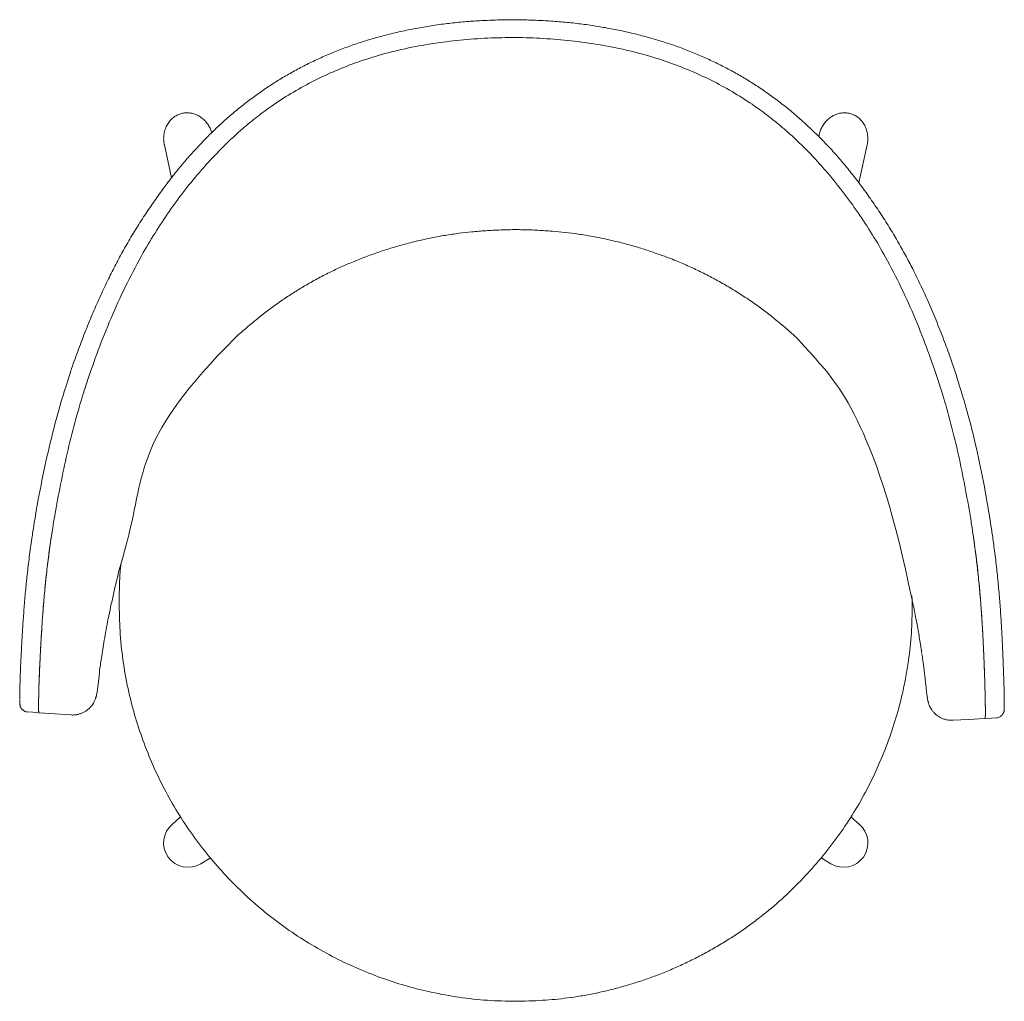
# Model space of a CAD drawing. Header units: millimetres. Extents: x 0 to 305, y -482 to -40.
# Tile 3 of 3: x 243 to 305, y -364 to -304. Entities that reach past the tile are written whole.
import ezdxf

# ---------------------------------------------------------------- set-up
doc = ezdxf.new("R2010")
doc.units = ezdxf.units.MM

# ---------------------------------------------------------------- blocks, each defined once
blk = doc.blocks.new('EV001 - Top View')
at = {"color": 0, "linetype": 'Continuous', "lineweight": 20}
for p, q in [((123.557, 111.043), (123.501, 110.84)), ((82.91, 110.313), (83.356, 108.28)), ((125.994, 107.965), (126.509, 110.313)), ((77.108, 96.269), (77.105, 96.276)), ((132.069, 95.943), (132.049, 96.002)), ((131.018, 95.367), (130.978, 95.502)), ((75.968, 86.458), (75.968, 86.458)), ((133.083, 86.115), (133.083, 86.115)), ((129.071, 83.09), (129.302, 82.082)), ((80.109, 82.121), (80.109, 81.835)), ((80.109, 82.024), (80.109, 82.024)), ((80.109, 82.024), (80.109, 81.737)), ((129.27, 82.341), (129.304, 82.076)), ((129.302, 82.082), (129.304, 82.076)), ((129.308, 82.045), (129.31, 82.038)), ((129.31, 81.835), (129.31, 82.039)), ((129.31, 82.024), (129.31, 81.737)), ((78.849, 77.234), (78.861, 77.293)), ((78.849, 77.229), (78.86, 77.285)), ((78.853, 77.225), (78.854, 77.233)), ((78.86, 77.285), (78.861, 77.293)), ((130.128, 76.987), (130.129, 76.977)), ((130.128, 76.987), (130.137, 76.935)), ((130.129, 76.977), (130.137, 76.932)), ((130.133, 76.934), (130.134, 76.924)), ((73.936, 75.909), (73.936, 75.908)), ((135.016, 75.547), (135.016, 75.547)), ((77.113, 74.953), (77.112, 74.956)), ((131.836, 74.627), (131.836, 74.625)), ((83.92, 68.615), (83.407, 68.179)), ((126.012, 68.179), (125.499, 68.615)), ((85.167, 65.716), (85.767, 66.073)), ((123.652, 66.073), (124.252, 65.716)), ((104.71, 57.177), (104.71, 57.176))]:
    blk.add_line(p, q, dxfattribs=at)
at = {"color": 0, "linetype": 'Continuous', "lineweight": 20, "flags": 128}
for points in [[(74.413, 75.131), (74.741, 75.109), (75.069, 75.086)], [(75.154, 75.081), (76.138, 75.013), (77.123, 74.946)], [(131.825, 74.617), (132.81, 74.673), (133.796, 74.729)], [(133.88, 74.733), (134.208, 74.752), (134.537, 74.77)]]:
    blk.add_lwpolyline(points, dxfattribs=at)
at = {"color": 0, "linetype": 'Continuous', "lineweight": 20}
for centre, major_axis in [((84.393, 67.023), (1.248, 0.892)), ((125.026, 67.023), (-1.248, 0.892))]:
    blk.add_ellipse(centre, major_axis=major_axis, ratio=0.990408, start_param=1.655863, end_param=4.627323, dxfattribs=at)
for points, knots in [([(104.71, 118.088), (104.708, 118.088), (104.333, 118.087), (103.624, 118.073), (102.609, 118.037), (101.643, 117.973), (100.685, 117.88), (99.715, 117.755), (98.752, 117.598), (97.806, 117.412), (96.873, 117.196), (95.966, 116.955), (95.092, 116.687), (94.25, 116.396), (93.431, 116.08), (92.628, 115.736), (91.843, 115.365), (91.078, 114.97), (90.339, 114.552), (89.624, 114.11), (88.925, 113.642), (88.237, 113.144), (87.563, 112.618), (86.906, 112.066), (86.263, 111.486), (85.63, 110.874), (85.007, 110.23), (84.396, 109.554), (83.8, 108.851), (83.222, 108.119), (82.65, 107.346), (82.061, 106.512), (81.472, 105.625), (80.903, 104.711), (80.379, 103.807), (79.897, 102.906), (79.425, 101.969), (78.956, 100.977), (78.487, 99.914), (78.028, 98.801), (77.582, 97.64), (77.274, 96.791), (77.116, 96.331), (77.096, 96.273)], [0, 0, 0, 0, 0.000188, 0.029412, 0.055618, 0.079884, 0.105331, 0.131132, 0.156616, 0.18184, 0.206863, 0.231739, 0.255501, 0.278668, 0.301675, 0.324543, 0.347291, 0.369952, 0.392239, 0.414062, 0.436149, 0.458454, 0.480931, 0.503527, 0.526165, 0.54923, 0.572952, 0.596938, 0.621214, 0.645805, 0.670654, 0.697353, 0.726593, 0.754992, 0.782576, 0.809368, 0.836003, 0.86575, 0.89641, 0.928206, 0.961369, 0.995162, 1, 1, 1, 1]), ([(132.049, 96.002), (131.941, 96.321), (131.704, 97.025), (131.304, 98.122), (130.848, 99.291), (130.362, 100.447), (129.859, 101.558), (129.372, 102.56), (128.888, 103.488), (128.401, 104.356), (127.873, 105.233), (127.31, 106.111), (126.731, 106.959), (126.161, 107.754), (125.593, 108.498), (125.007, 109.214), (124.391, 109.918), (123.758, 110.592), (123.109, 111.237), (122.449, 111.849), (121.778, 112.425), (121.099, 112.967), (120.408, 113.478), (119.703, 113.959), (118.987, 114.411), (118.263, 114.83), (117.523, 115.222), (116.761, 115.592), (115.974, 115.941), (115.166, 116.265), (114.341, 116.561), (113.501, 116.831), (112.644, 117.073), (111.761, 117.293), (110.852, 117.489), (109.918, 117.659), (108.97, 117.801), (108.007, 117.914), (107.034, 117.997), (106.03, 118.051), (105.255, 118.078), (104.807, 118.085), (104.71, 118.087)], [0, 0, 0, 0, 0.0267975, 0.0590983, 0.0928885, 0.1265792, 0.1587804, 0.1897479, 0.2150683, 0.2418741, 0.2687101, 0.2962732, 0.3245974, 0.3501222, 0.3737547, 0.3987252, 0.4233803, 0.4477373, 0.4718228, 0.495673, 0.5188935, 0.5416215, 0.5642402, 0.5866961, 0.6089396, 0.6309267, 0.6526076, 0.6749188, 0.6976089, 0.7204285, 0.7433984, 0.7665378, 0.7898203, 0.8134131, 0.8380834, 0.8629315, 0.888016, 0.9133914, 0.9391298, 0.9647337, 0.9924306, 1, 1, 1, 1]), ([(104.703, 116.988), (104.128, 116.979), (102.977, 116.96), (101.254, 116.832), (99.54, 116.619), (97.843, 116.305), (96.25, 115.905), (94.765, 115.423), (93.388, 114.876), (92.048, 114.241), (90.756, 113.52), (89.594, 112.764), (88.558, 111.991), (87.527, 111.131), (86.447, 110.115), (85.337, 108.93), (84.299, 107.68), (83.329, 106.375), (82.429, 105.026), (81.505, 103.49), (80.583, 101.755), (79.691, 99.814), (78.887, 97.834), (78.416, 96.49), (78.18, 95.819)], [0, 0, 0, 0, 0.046678, 0.093474, 0.140271, 0.18699, 0.233602, 0.27368, 0.313894, 0.354144, 0.39434, 0.434403, 0.467127, 0.499852, 0.544019, 0.588304, 0.632688, 0.677117, 0.721504, 0.765741, 0.824243, 0.882822, 0.941442, 1, 1, 1, 1]), ([(130.978, 95.502), (130.751, 96.176), (130.295, 97.525), (129.515, 99.514), (128.644, 101.467), (127.743, 103.213), (126.836, 104.759), (125.952, 106.119), (124.998, 107.435), (123.974, 108.698), (122.878, 109.896), (121.81, 110.925), (120.789, 111.797), (119.762, 112.583), (118.609, 113.353), (117.325, 114.089), (115.993, 114.74), (114.622, 115.304), (113.143, 115.803), (111.555, 116.223), (109.862, 116.557), (108.15, 116.79), (106.428, 116.94), (105.278, 116.972), (104.703, 116.988)], [0, 0, 0, 0, 0.0585589, 0.117179, 0.1757583, 0.2342616, 0.2784975, 0.3228849, 0.3673129, 0.4116963, 0.4559808, 0.500148, 0.5328732, 0.5655965, 0.6056571, 0.6458497, 0.6860966, 0.7263074, 0.7663833, 0.8129981, 0.8597197, 0.9065195, 0.9533195, 1, 1, 1, 1]), ([(82.915, 110.314), (82.908, 110.338), (82.874, 110.462), (82.861, 110.696), (82.881, 111.011), (82.96, 111.311), (83.09, 111.591), (83.259, 111.827), (83.465, 112.022), (83.685, 112.162), (83.921, 112.258), (84.155, 112.307), (84.392, 112.315), (84.624, 112.284), (84.85, 112.215), (85.06, 112.115), (85.185, 112.025), (85.245, 111.982)], [0, 0, 0, 0, 0.01937, 0.101615, 0.183323, 0.267641, 0.345233, 0.425593, 0.495364, 0.567621, 0.63051, 0.695401, 0.755437, 0.817141, 0.87864, 0.941708, 1, 1, 1, 1]), ([(85.245, 111.982), (85.319, 111.918), (85.468, 111.788), (85.644, 111.55), (85.775, 111.311), (85.825, 111.148), (85.847, 111.077)], [0, 0, 0, 0, 0.264015, 0.53594, 0.799805, 1, 1, 1, 1]), ([(124.174, 111.982), (124.1, 111.918), (123.951, 111.788), (123.775, 111.55), (123.638, 111.3), (123.585, 111.124), (123.56, 111.042)], [0, 0, 0, 0, 0.255382, 0.518416, 0.773652, 1, 1, 1, 1]), ([(126.504, 110.314), (126.511, 110.338), (126.545, 110.462), (126.558, 110.696), (126.537, 111.011), (126.459, 111.311), (126.329, 111.591), (126.16, 111.827), (125.954, 112.022), (125.734, 112.162), (125.498, 112.258), (125.264, 112.307), (125.026, 112.315), (124.795, 112.284), (124.569, 112.215), (124.358, 112.115), (124.234, 112.025), (124.174, 111.982)], [0, 0, 0, 0, 0.01937, 0.101615, 0.183323, 0.267641, 0.345233, 0.425593, 0.495364, 0.567621, 0.63051, 0.695401, 0.755437, 0.817141, 0.87864, 0.941708, 1, 1, 1, 1]), ([(104.709, 105.064), (104.4, 105.058), (103.778, 105.045), (102.869, 104.999), (102.002, 104.93), (101.165, 104.835), (100.337, 104.71), (99.478, 104.552), (98.607, 104.361), (97.754, 104.143), (96.924, 103.903), (96.123, 103.637), (95.554, 103.433), (95.257, 103.32), (95.228, 103.309)], [0, 0, 0, 0, 0.0955901, 0.192565, 0.2815342, 0.3647232, 0.4531658, 0.540632, 0.6347588, 0.7289888, 0.813006, 0.9018408, 0.9902225, 1, 1, 1, 1]), ([(114.19, 103.307), (114.015, 103.373), (113.576, 103.539), (112.874, 103.781), (112.072, 104.029), (111.24, 104.255), (110.37, 104.462), (109.474, 104.642), (108.611, 104.785), (107.773, 104.893), (106.943, 104.971), (106.058, 105.026), (105.307, 105.056), (104.849, 105.061), (104.71, 105.063)], [0, 0, 0, 0, 0.057939, 0.145259, 0.229694, 0.317669, 0.411911, 0.506179, 0.600435, 0.682448, 0.767612, 0.858372, 0.956801, 1, 1, 1, 1]), ([(95.228, 103.31), (94.963, 103.204), (94.45, 103), (93.696, 102.666), (92.945, 102.302), (92.184, 101.9), (91.447, 101.476), (90.741, 101.037), (90.064, 100.581), (89.381, 100.084), (88.692, 99.547), (87.994, 98.97), (87.534, 98.561), (87.302, 98.354)], [0, 0, 0, 0, 0.090808, 0.176223, 0.263033, 0.356862, 0.450695, 0.534267, 0.622049, 0.710986, 0.803608, 0.900633, 1, 1, 1, 1]), ([(122.125, 98.362), (122.087, 98.397), (121.818, 98.643), (121.327, 99.067), (120.658, 99.62), (119.994, 100.13), (119.303, 100.623), (118.577, 101.104), (117.824, 101.564), (117.054, 101.998), (116.269, 102.405), (115.47, 102.783), (114.776, 103.081), (114.348, 103.252), (114.193, 103.314)], [0, 0, 0, 0, 0.016431, 0.116409, 0.206743, 0.293312, 0.383676, 0.477242, 0.571061, 0.665047, 0.759104, 0.85311, 0.94675, 1, 1, 1, 1]), ([(87.302, 98.354), (87.3, 98.352), (87.31, 98.362), (81.07, 92.061), (81.808, 90.09), (80.446, 85.139), (80.366, 84.848)], [0, 0, 0, 0, 0.006085, 0.01217, 14.321282, 15.215568, 15.215568, 15.215568, 15.215568]), ([(129.071, 83.09), (127.026, 92.914), (122.124, 98.361), (122.124, 98.361), (122.131, 98.354), (122.124, 98.361)], [0, 0, 0, 0, 0.497793, 0.982717, 1, 1, 1, 1]), ([(74.82, 86.758), (74.826, 86.796), (74.959, 87.615), (75.245, 89.212), (75.746, 91.547), (76.347, 93.909), (76.849, 95.475), (77.105, 96.276)], [0, 0, 0, 0, 0.0117622, 0.2556211, 0.4994681, 0.7438143, 1, 1, 1, 1]), ([(132.06, 95.946), (132.308, 95.142), (132.791, 93.57), (133.37, 91.183), (133.848, 88.804), (134.106, 87.203), (134.236, 86.401)], [0, 0, 0, 0, 0.2561386, 0.5005424, 0.7500943, 1, 1, 1, 1]), ([(75.968, 86.458), (76.015, 86.747), (76.165, 87.678), (76.466, 89.249), (76.865, 91.17), (77.345, 93.081), (77.793, 94.63), (78.089, 95.538), (78.18, 95.819)], [0, 0, 0, 0, 0.091871, 0.295862, 0.500016, 0.704088, 0.908489, 1, 1, 1, 1]), ([(130.978, 95.502), (131.067, 95.22), (131.352, 94.309), (131.782, 92.755), (132.239, 90.839), (132.617, 88.912), (132.9, 87.338), (133.04, 86.405), (133.083, 86.115)], [0, 0, 0, 0, 0.0914903, 0.2955716, 0.499984, 0.7039807, 0.9081497, 1, 1, 1, 1]), ([(73.938, 75.942), (73.938, 76.006), (73.938, 76.135), (73.942, 76.388), (73.951, 76.748), (73.967, 77.262), (73.993, 77.961), (74.025, 78.639), (74.057, 79.234), (74.091, 79.833), (74.138, 80.614), (74.207, 81.585), (74.293, 82.599), (74.398, 83.649), (74.528, 84.752), (74.669, 85.796), (74.775, 86.472), (74.82, 86.758)], [0, 0, 0, 0, 0.054182, 0.1084, 0.162557, 0.246753, 0.330949, 0.414914, 0.457314, 0.499713, 0.575762, 0.652425, 0.724656, 0.796887, 0.871201, 0.945519, 1, 1, 1, 1]), ([(75.968, 86.458), (75.914, 86.107), (75.801, 85.364), (75.659, 84.259), (75.535, 83.149), (75.434, 82.083), (75.354, 81.074), (75.293, 80.13), (75.243, 79.241), (75.199, 78.414), (75.166, 77.677), (75.141, 77.043), (75.124, 76.509), (75.113, 76.059), (75.106, 75.687), (75.105, 75.51), (75.105, 75.422)], [0, 0, 0, 0, 0.065325, 0.137983, 0.210899, 0.283815, 0.356472, 0.428266, 0.500061, 0.575238, 0.650416, 0.72009, 0.790078, 0.86021, 0.930268, 1, 1, 1, 1]), ([(75.105, 75.422), (75.105, 75.444), (75.105, 75.557), (75.108, 75.817), (75.118, 76.287), (75.135, 76.87), (75.161, 77.564), (75.197, 78.36), (75.24, 79.184), (75.286, 80.008), (75.337, 80.807), (75.404, 81.725), (75.497, 82.776), (75.625, 83.965), (75.779, 85.193), (75.905, 86.037), (75.968, 86.458)], [0, 0, 0, 0, 0.019038, 0.099139, 0.179423, 0.259541, 0.339653, 0.419936, 0.500048, 0.561892, 0.623814, 0.685656, 0.764053, 0.84277, 0.921536, 1, 1, 1, 1]), ([(134.236, 86.401), (134.277, 86.115), (134.374, 85.448), (134.501, 84.424), (134.619, 83.329), (134.715, 82.265), (134.792, 81.234), (134.851, 80.253), (134.899, 79.304), (134.94, 78.411), (134.971, 77.606), (134.992, 76.919), (135.004, 76.41), (135.011, 76.042), (135.015, 75.776), (135.015, 75.642), (135.015, 75.575)], [0, 0, 0, 0, 0.054465, 0.126709, 0.19895, 0.27326, 0.347569, 0.423631, 0.500302, 0.5843, 0.669115, 0.750288, 0.831461, 0.887608, 0.943824, 1, 1, 1, 1]), ([(133.842, 75.07), (133.841, 75.158), (133.841, 75.334), (133.836, 75.706), (133.827, 76.156), (133.814, 76.69), (133.795, 77.324), (133.767, 78.062), (133.732, 78.89), (133.69, 79.779), (133.638, 80.724), (133.569, 81.734), (133.479, 82.801), (133.368, 83.913), (133.238, 85.019), (133.133, 85.763), (133.083, 86.115)], [0, 0, 0, 0, 0.069717, 0.139758, 0.209874, 0.279846, 0.349504, 0.424722, 0.49994, 0.571735, 0.64353, 0.716187, 0.789103, 0.86202, 0.934677, 1, 1, 1, 1]), ([(133.083, 86.115), (133.141, 85.699), (133.257, 84.866), (133.398, 83.639), (133.512, 82.446), (133.589, 81.457), (133.64, 80.67), (133.675, 80.058), (133.704, 79.471), (133.733, 78.859), (133.76, 78.235), (133.785, 77.612), (133.804, 77.041), (133.818, 76.516), (133.829, 76.049), (133.837, 75.643), (133.841, 75.312), (133.841, 75.15), (133.842, 75.07)], [0, 0, 0, 0, 0.077381, 0.154728, 0.234585, 0.314442, 0.360562, 0.406681, 0.453332, 0.499983, 0.559531, 0.619078, 0.679774, 0.74047, 0.804635, 0.868799, 0.934388, 1, 1, 1, 1]), ([(79.799, 82.638), (79.926, 83.191), (80.096, 83.928), (80.312, 84.664), (80.366, 84.848)], [0, 0, 0, 0, 0.749337, 1, 1, 1, 1]), ([(80.109, 82.024), (80.109, 82.024), (80.109, 82.386), (80.129, 83.107), (80.162, 83.854), (80.215, 84.234), (80.218, 84.256)], [0, 0, 0, 0, 0.000003, 0.484921, 0.969841, 1, 1, 1, 1]), ([(78.897, 77.742), (78.915, 77.872), (78.951, 78.131), (79.021, 78.606), (79.105, 79.137), (79.205, 79.732), (79.323, 80.383), (79.46, 81.086), (79.616, 81.833), (79.738, 82.37), (79.799, 82.638)], [0, 0, 0, 0, 0.128012, 0.255027, 0.381012, 0.506206, 0.630676, 0.754441, 0.877229, 1, 1, 1, 1]), ([(129.309, 82.042), (129.321, 81.988), (129.367, 81.768), (129.445, 81.388), (129.539, 80.904), (129.627, 80.432), (129.708, 79.98), (129.781, 79.546), (129.846, 79.135), (129.884, 78.881), (129.903, 78.756)], [0, 0, 0, 0, 0.042205, 0.173061, 0.310621, 0.448104, 0.585921, 0.724482, 0.864271, 1, 1, 1, 1]), ([(80.109, 81.737), (80.122, 81.135), (80.148, 79.93), (80.355, 78.133), (80.675, 76.406), (81.107, 74.754), (81.634, 73.181), (82.265, 71.644), (82.997, 70.155), (83.826, 68.721), (84.753, 67.347), (85.772, 66.036), (86.878, 64.795), (88.063, 63.631), (89.321, 62.551), (90.652, 61.561), (92.049, 60.661), (93.505, 59.855), (95.009, 59.148), (96.511, 58.563), (97.999, 58.093), (99.547, 57.705), (101.199, 57.409), (102.95, 57.214), (104.123, 57.189), (104.71, 57.177)], [0, 0, 0, 0, 0.0468, 0.093664, 0.140464, 0.183313, 0.226308, 0.269353, 0.312347, 0.355196, 0.398067, 0.441084, 0.484151, 0.527169, 0.57004, 0.612939, 0.655984, 0.699078, 0.742123, 0.785022, 0.824174, 0.863327, 0.908865, 0.954462, 1, 1, 1, 1]), ([(119.822, 62.37), (119.91, 62.435), (120.443, 62.827), (121.353, 63.636), (122.542, 64.793), (123.647, 66.036), (124.666, 67.346), (125.593, 68.721), (126.422, 70.155), (127.154, 71.644), (127.785, 73.181), (128.312, 74.754), (128.676, 76.145), (128.919, 77.338), (129.115, 78.559), (129.275, 80.026), (129.298, 81.167), (129.31, 81.737)], [0, 0, 0, 0, 0.014748, 0.088844, 0.163194, 0.23763, 0.311979, 0.386075, 0.460133, 0.534443, 0.608839, 0.68315, 0.757208, 0.801959, 0.84671, 0.923355, 1, 1, 1, 1]), ([(129.907, 78.727), (129.924, 78.606), (129.96, 78.359), (130.005, 78.017), (130.046, 77.692), (130.082, 77.388), (130.111, 77.138), (130.126, 76.996), (130.133, 76.939)], [0, 0, 0, 0, 0.167305, 0.341144, 0.517061, 0.695956, 0.878895, 1, 1, 1, 1]), ([(78.86, 77.285), (78.86, 77.288), (78.872, 77.441), (78.885, 77.593), (78.897, 77.742)], [0, 0, 0, 0, 0.023669, 1, 1, 1, 1]), ([(77.112, 74.947), (77.118, 74.946), (77.196, 74.936), (77.346, 74.945), (77.552, 74.975), (77.745, 75.034), (77.921, 75.114), (78.079, 75.211), (78.217, 75.32), (78.334, 75.438), (78.43, 75.557), (78.506, 75.67), (78.562, 75.774), (78.605, 75.866), (78.636, 75.947), (78.66, 76.019), (78.679, 76.085), (78.695, 76.15), (78.71, 76.219), (78.727, 76.307), (78.745, 76.419), (78.766, 76.565), (78.79, 76.74), (78.818, 76.948), (78.839, 77.117), (78.852, 77.215), (78.854, 77.228)], [0, 0, 0, 0, 0.002778, 0.034743, 0.06543, 0.094987, 0.123491, 0.150964, 0.177365, 0.202566, 0.226328, 0.248402, 0.26892, 0.288697, 0.309045, 0.331066, 0.356615, 0.388085, 0.429178, 0.48663, 0.579757, 0.681327, 0.778265, 0.880017, 0.984626, 1, 1, 1, 1]), ([(130.134, 76.932), (130.14, 76.874), (130.155, 76.736), (130.176, 76.547), (130.197, 76.361), (130.215, 76.203), (130.233, 76.065), (130.248, 75.963), (130.263, 75.877), (130.277, 75.812), (130.292, 75.748), (130.313, 75.676), (130.342, 75.592), (130.382, 75.494), (130.44, 75.379), (130.519, 75.252), (130.624, 75.118), (130.755, 74.987), (130.908, 74.868), (131.08, 74.768), (131.268, 74.69), (131.466, 74.638), (131.657, 74.612), (131.781, 74.618), (131.836, 74.621)], [0, 0, 0, 0, 0.070269, 0.168788, 0.261609, 0.360061, 0.463786, 0.562185, 0.611141, 0.642746, 0.668698, 0.690914, 0.711258, 0.731295, 0.752288, 0.775684, 0.801576, 0.829103, 0.857615, 0.88676, 0.916304, 0.946091, 0.97602, 1, 1, 1, 1]), ([(73.936, 75.903), (73.937, 75.871), (73.937, 75.783), (73.94, 75.692), (73.944, 75.622), (73.95, 75.573), (73.959, 75.529), (73.972, 75.482), (73.992, 75.427), (74.027, 75.361), (74.082, 75.288), (74.161, 75.218), (74.261, 75.165), (74.35, 75.135), (74.404, 75.135), (74.418, 75.135)], [0, 0, 0, 0, 0.164666, 0.44167, 0.586566, 0.672447, 0.730067, 0.770309, 0.805775, 0.839601, 0.873701, 0.909803, 0.947509, 0.986084, 1, 1, 1, 1]), ([(75.105, 75.422), (75.105, 75.422), (75.105, 75.422), (75.105, 75.422), (75.105, 75.422)], [0, 0, 0, 0, 0.499382, 1, 1, 1, 1]), ([(75.122, 75.11), (75.116, 75.145), (75.112, 75.147), (75.108, 75.216), (75.105, 75.315), (75.105, 75.397), (75.105, 75.422)], [0, 0, 0, 0, 0.162507, 0.505819, 0.850375, 1, 1, 1, 1]), ([(134.532, 74.774), (134.545, 74.774), (134.6, 74.773), (134.688, 74.801), (134.785, 74.851), (134.86, 74.914), (134.915, 74.981), (134.953, 75.044), (134.976, 75.099), (134.99, 75.144), (134.999, 75.182), (135.005, 75.217), (135.009, 75.253), (135.012, 75.302), (135.015, 75.377), (135.016, 75.466), (135.016, 75.529), (135.016, 75.542)], [0, 0, 0, 0, 0.012912, 0.051001, 0.08543, 0.117154, 0.146659, 0.174431, 0.2021, 0.232258, 0.268401, 0.315923, 0.383375, 0.488351, 0.690257, 0.935541, 1, 1, 1, 1]), ([(135.015, 75.575), (135.016, 75.571), (135.016, 75.562), (135.015, 75.553), (135.015, 75.547)], [0, 0, 0, 0, 0.401798, 1, 1, 1, 1]), ([(75.122, 75.11), (75.124, 75.106), (75.126, 75.099), (75.154, 75.076), (75.168, 75.08), (75.169, 75.08)], [0, 0, 0, 0, 0.4871495, 0.9420105, 1, 1, 1, 1]), ([(133.783, 74.731), (133.789, 74.73), (133.809, 74.729), (133.822, 74.748), (133.825, 74.753), (133.826, 74.755)], [0, 0, 0, 0, 0.227773, 0.712311, 1, 1, 1, 1]), ([(133.826, 74.755), (133.836, 74.807), (133.838, 74.814), (133.84, 74.884), (133.841, 74.978), (133.842, 75.07)], [0, 0, 0, 0, 0.085826, 0.635019, 1, 1, 1, 1]), ([(133.842, 75.07), (133.842, 75.07), (133.842, 75.07), (133.842, 75.07), (133.842, 75.07)], [0, 0, 0, 0, 0.499382, 1, 1, 1, 1]), ([(104.71, 57.177), (105.119, 57.189), (105.501, 57.194), (106.146, 57.221), (106.958, 57.275), (107.74, 57.359), (108.545, 57.472), (109.381, 57.62), (110.237, 57.802), (111.089, 58.016), (111.936, 58.261), (112.776, 58.536), (113.607, 58.842), (114.429, 59.178), (115.238, 59.543), (116.035, 59.937), (116.816, 60.358), (117.581, 60.807), (118.328, 61.281), (119.054, 61.783), (119.553, 62.145), (119.804, 62.346), (119.825, 62.363)], [0, 0, 0, 0, 0.016316, 0.071721, 0.121367, 0.169408, 0.219598, 0.274227, 0.329085, 0.38416, 0.439426, 0.494849, 0.550397, 0.606034, 0.661723, 0.717423, 0.773089, 0.828685, 0.884177, 0.939534, 0.994728, 1, 1, 1, 1])]:
    blk.add_open_spline(points, degree=3, knots=knots, dxfattribs=at)

msp = doc.modelspace()

# ---------------------------------------------------------------- block references
msp.add_blockref('EV001 - Top View', (169.548, -421.63))

doc.saveas('drawing.dxf')
